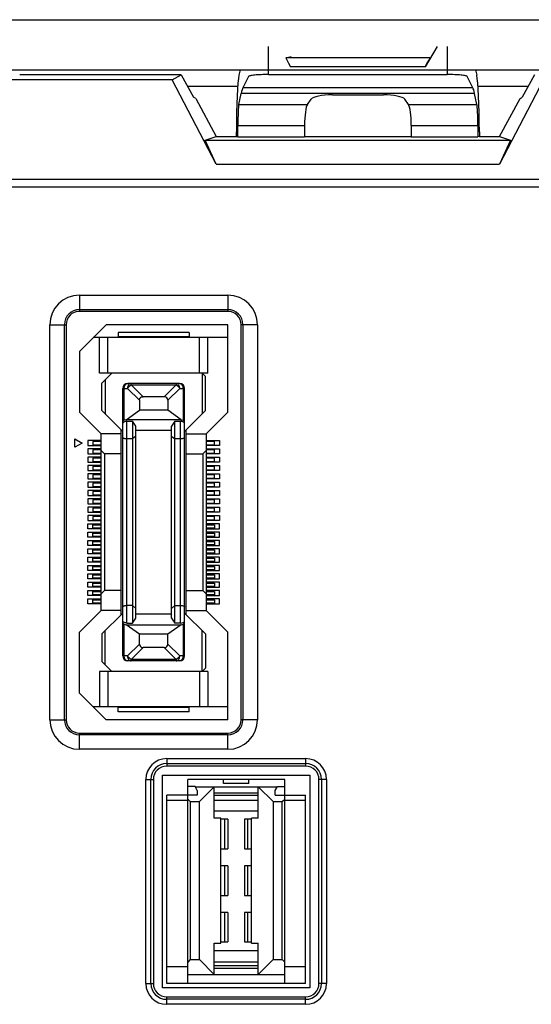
# Model space of a CAD drawing. Header units: millimetres. Extents: x 5740 to 7888, y -1457 to 417.
# Tile 59 of 120: x 7028 to 7059, y -1202 to -1143. Entities that reach past the tile are written whole.
import ezdxf

# ---------------------------------------------------------------- set-up
doc = ezdxf.new("R2010")
doc.units = ezdxf.units.MM
doc.header["$LTSCALE"] = 23.1
doc.layers.get('0').update_dxf_attribs({"linetype": 'CONTINUOUS'})

msp = doc.modelspace()

# ---------------------------------------------------------------- linework, layer by layer
at = {"color": 0}
for p, q in [((7005.751, -1143.094), (7263.751, -1143.094)), ((7043.389, -1146.384), (7043.389, -1144.694)), ((7053.506, -1144.694), (7052.792, -1145.921)), ((7054.112, -1144.694), (7054.112, -1146.384)), ((7044.434, -1145.384), (7044.751, -1145.293)), ((7053.067, -1145.384), (7044.434, -1145.384)), ((7005.751, -1146.094), (7263.751, -1146.094)), ((7041.691, -1146.094), (7041.618, -1146.432)), ((7052.792, -1145.921), (7044.709, -1145.921)), ((7055.81, -1146.094), (7055.883, -1146.432)), ((7038.161, -1146.394), (7028.467, -1146.394)), ((7037.616, -1146.708), (7038.161, -1146.394)), ((7038.161, -1146.394), (7038.895, -1147.751)), ((7042.191, -1146.503), (7041.855, -1147.173)), ((7043.389, -1146.384), (7054.112, -1146.384)), ((7055.646, -1147.173), (7055.31, -1146.503)), ((7059.34, -1146.394), (7058.606, -1147.751)), ((7037.616, -1146.708), (7016.886, -1146.708)), ((7040.253, -1151.756), (7037.616, -1146.708)), ((7041.545, -1147.094), (7038.54, -1147.094)), ((7055.646, -1147.173), (7041.855, -1147.173)), ((7058.962, -1147.094), (7055.956, -1147.094)), ((7059.885, -1146.708), (7057.248, -1151.756)), ((7039.026, -1147.829), (7038.895, -1147.751)), ((7039.026, -1147.829), (7040.251, -1150.094)), ((7041.611, -1148.176), (7041.753, -1147.513)), ((7055.748, -1147.513), (7041.753, -1147.513)), ((7045.724, -1148.176), (7045.943, -1147.867)), ((7047.223, -1147.599), (7050.278, -1147.599)), ((7051.777, -1148.176), (7051.558, -1147.867)), ((7055.891, -1148.176), (7055.748, -1147.513)), ((7057.251, -1150.094), (7058.475, -1147.829)), ((7058.475, -1147.829), (7058.606, -1147.751)), ((7041.611, -1148.176), (7045.724, -1148.176)), ((7051.777, -1148.176), (7055.891, -1148.176)), ((7041.548, -1150.123), (7041.552, -1149.438)), ((7041.552, -1149.438), (7045.55, -1149.438)), ((7045.55, -1149.438), (7045.55, -1150.123)), ((7051.951, -1149.438), (7051.951, -1150.123)), ((7051.951, -1149.438), (7055.949, -1149.438)), ((7055.949, -1149.438), (7055.953, -1150.123)), ((7039.592, -1150.323), (7040.251, -1150.094)), ((7040.251, -1150.094), (7041.46, -1150.094)), ((7041.46, -1150.094), (7041.462, -1149.828)), ((7041.46, -1150.094), (7041.548, -1150.123)), ((7041.548, -1150.123), (7045.55, -1150.123)), ((7045.55, -1150.094), (7051.951, -1150.094)), ((7051.951, -1150.123), (7055.953, -1150.123)), ((7056.041, -1150.094), (7055.953, -1150.123)), ((7056.04, -1149.828), (7056.041, -1150.094)), ((7056.041, -1150.094), (7057.251, -1150.094)), ((7057.251, -1150.094), (7057.91, -1150.323)), ((7040.253, -1151.756), (7039.592, -1150.323)), ((7039.592, -1150.323), (7057.91, -1150.323)), ((7057.91, -1150.323), (7057.248, -1151.756)), ((7040.253, -1151.756), (7057.248, -1151.756)), ((7023.201, -1153.119), (7263.091, -1153.119)), ((7262.799, -1152.678), (7023.492, -1152.678)), ((7032.051, -1159.619), (7032.051, -1160.594)), ((7032.051, -1159.619), (7040.951, -1159.619)), ((7040.951, -1159.619), (7040.951, -1160.594)), ((7032.051, -1160.488), (7040.951, -1160.488)), ((7040.951, -1160.594), (7032.051, -1160.594)), ((7030.276, -1185.094), (7030.276, -1161.394)), ((7030.276, -1161.394), (7031.251, -1161.394)), ((7031.145, -1185.094), (7031.145, -1161.394)), ((7031.251, -1161.394), (7031.251, -1185.094)), ((7033.651, -1161.394), (7032.051, -1162.994)), ((7040.951, -1161.394), (7033.651, -1161.394)), ((7040.951, -1166.644), (7040.951, -1161.394)), ((7041.751, -1185.094), (7041.751, -1161.394)), ((7042.726, -1161.394), (7041.751, -1161.394)), ((7041.856, -1161.394), (7041.856, -1185.094)), ((7042.726, -1161.394), (7042.726, -1185.094)), ((7034.376, -1161.869), (7034.376, -1162.119)), ((7038.626, -1161.869), (7034.376, -1161.869)), ((7038.626, -1161.869), (7038.626, -1162.119)), ((7040.951, -1162.169), (7032.876, -1162.169)), ((7033.251, -1164.294), (7033.251, -1162.169)), ((7033.751, -1164.294), (7033.751, -1162.169)), ((7038.626, -1162.119), (7034.376, -1162.119)), ((7039.251, -1164.294), (7039.251, -1162.169)), ((7039.751, -1164.294), (7039.751, -1162.169)), ((7032.051, -1162.994), (7032.051, -1166.644)), ((7039.751, -1164.294), (7033.251, -1164.294)), ((7034.001, -1164.294), (7033.401, -1164.894)), ((7039.401, -1164.294), (7039.401, -1166.744)), ((7039.401, -1164.294), (7039.601, -1164.494)), ((7033.401, -1166.544), (7033.401, -1164.894)), ((7033.601, -1164.694), (7033.601, -1166.744)), ((7038.051, -1164.919), (7034.951, -1164.919)), ((7035.151, -1165.007), (7035.151, -1164.919)), ((7037.851, -1164.919), (7037.851, -1165.007)), ((7039.601, -1166.544), (7039.601, -1164.494)), ((7034.651, -1181.269), (7034.651, -1165.219)), ((7034.651, -1165.219), (7034.938, -1165.219)), ((7034.738, -1167.13), (7034.738, -1165.219)), ((7035.651, -1165.931), (7034.938, -1165.219)), ((7035.151, -1165.007), (7035.863, -1165.719)), ((7035.151, -1165.007), (7037.851, -1165.007)), ((7037.138, -1165.719), (7037.851, -1165.007)), ((7038.063, -1165.219), (7037.351, -1165.931)), ((7038.063, -1165.219), (7038.351, -1165.219)), ((7038.263, -1165.219), (7038.263, -1167.13)), ((7038.351, -1181.269), (7038.351, -1165.219)), ((7035.651, -1165.931), (7035.651, -1166.518)), ((7037.138, -1165.719), (7035.863, -1165.719)), ((7037.351, -1165.931), (7037.351, -1166.518)), ((7032.051, -1166.644), (7033.351, -1167.944)), ((7034.651, -1167.794), (7033.401, -1166.544)), ((7034.851, -1167.094), (7035.651, -1166.518)), ((7037.351, -1166.518), (7035.651, -1166.518)), ((7038.151, -1167.094), (7037.351, -1166.518)), ((7038.351, -1167.794), (7039.601, -1166.544)), ((7039.651, -1167.944), (7040.951, -1166.644)), ((7034.851, -1167.094), (7034.738, -1167.13)), ((7038.151, -1167.094), (7034.851, -1167.094)), ((7034.901, -1179.295), (7034.901, -1167.192)), ((7034.901, -1167.192), (7035.231, -1167.192)), ((7035.231, -1167.192), (7035.231, -1179.295)), ((7035.431, -1167.478), (7035.231, -1167.192)), ((7037.771, -1167.192), (7037.571, -1167.478)), ((7037.771, -1179.295), (7037.771, -1167.192)), ((7037.771, -1167.192), (7038.101, -1167.192)), ((7038.101, -1167.192), (7038.101, -1179.295)), ((7038.151, -1167.094), (7038.263, -1167.13)), ((7033.351, -1178.544), (7033.351, -1167.944)), ((7034.551, -1167.944), (7033.351, -1167.944)), ((7034.551, -1178.794), (7034.551, -1167.694)), ((7035.431, -1179.009), (7035.431, -1167.478)), ((7037.571, -1167.744), (7035.431, -1167.744)), ((7037.571, -1179.009), (7037.571, -1167.478)), ((7038.451, -1178.794), (7038.451, -1167.694)), ((7038.451, -1167.944), (7039.651, -1167.944)), ((7039.651, -1167.944), (7039.651, -1178.544)), ((7031.776, -1168.744), (7031.776, -1168.244)), ((7031.776, -1168.244), (7032.209, -1168.494)), ((7032.209, -1168.494), (7031.776, -1168.744)), ((7032.551, -1168.344), (7032.551, -1168.644)), ((7033.351, -1168.344), (7032.551, -1168.344)), ((7032.851, -1168.394), (7032.851, -1168.594)), ((7033.351, -1168.394), (7032.851, -1168.394)), ((7035.231, -1168.244), (7034.901, -1168.244)), ((7035.431, -1168.074), (7035.231, -1168.244)), ((7037.571, -1168.074), (7037.771, -1168.244)), ((7038.101, -1168.244), (7037.771, -1168.244)), ((7039.651, -1168.344), (7040.451, -1168.344)), ((7040.151, -1168.394), (7039.651, -1168.394)), ((7040.151, -1168.594), (7040.151, -1168.394)), ((7040.451, -1168.344), (7040.451, -1168.644)), ((7032.551, -1168.644), (7033.351, -1168.644)), ((7032.551, -1168.844), (7032.551, -1169.144)), ((7033.351, -1168.844), (7032.551, -1168.844)), ((7032.851, -1168.594), (7033.351, -1168.594)), ((7032.851, -1168.894), (7032.851, -1169.094)), ((7033.351, -1168.894), (7032.851, -1168.894)), ((7032.851, -1169.094), (7033.351, -1169.094)), ((7033.551, -1169.144), (7033.351, -1168.944)), ((7039.451, -1169.144), (7039.651, -1168.944)), ((7039.651, -1168.594), (7040.151, -1168.594)), ((7040.451, -1168.644), (7039.651, -1168.644)), ((7039.651, -1168.844), (7040.451, -1168.844)), ((7040.151, -1168.894), (7039.651, -1168.894)), ((7039.651, -1169.094), (7040.151, -1169.094)), ((7040.151, -1169.094), (7040.151, -1168.894)), ((7040.451, -1168.844), (7040.451, -1169.144)), ((7032.551, -1169.144), (7033.351, -1169.144)), ((7032.551, -1169.344), (7032.551, -1169.644)), ((7033.351, -1169.344), (7032.551, -1169.344)), ((7032.551, -1169.644), (7033.351, -1169.644)), ((7032.851, -1169.394), (7032.851, -1169.594)), ((7033.351, -1169.394), (7032.851, -1169.394)), ((7032.851, -1169.594), (7033.351, -1169.594)), ((7033.551, -1169.144), (7033.551, -1177.344)), ((7034.551, -1169.144), (7033.551, -1169.144)), ((7038.451, -1169.144), (7039.451, -1169.144)), ((7039.451, -1169.144), (7039.451, -1177.344)), ((7040.451, -1169.144), (7039.651, -1169.144)), ((7039.651, -1169.344), (7040.451, -1169.344)), ((7040.151, -1169.394), (7039.651, -1169.394)), ((7039.651, -1169.594), (7040.151, -1169.594)), ((7040.451, -1169.644), (7039.651, -1169.644)), ((7040.151, -1169.594), (7040.151, -1169.394)), ((7040.451, -1169.344), (7040.451, -1169.644)), ((7032.551, -1169.844), (7032.551, -1170.144)), ((7033.351, -1169.844), (7032.551, -1169.844)), ((7032.551, -1170.144), (7033.351, -1170.144)), ((7032.851, -1169.894), (7032.851, -1170.094)), ((7033.351, -1169.894), (7032.851, -1169.894)), ((7032.851, -1170.094), (7033.351, -1170.094)), ((7039.651, -1169.844), (7040.451, -1169.844)), ((7040.151, -1169.894), (7039.651, -1169.894)), ((7039.651, -1170.094), (7040.151, -1170.094)), ((7040.451, -1170.144), (7039.651, -1170.144)), ((7040.151, -1170.094), (7040.151, -1169.894)), ((7040.451, -1169.844), (7040.451, -1170.144)), ((7032.551, -1170.344), (7032.551, -1170.644)), ((7033.351, -1170.344), (7032.551, -1170.344)), ((7032.551, -1170.644), (7033.351, -1170.644)), ((7032.551, -1170.844), (7032.551, -1171.144)), ((7033.351, -1170.844), (7032.551, -1170.844)), ((7032.851, -1170.394), (7032.851, -1170.594)), ((7033.351, -1170.394), (7032.851, -1170.394)), ((7032.851, -1170.594), (7033.351, -1170.594)), ((7032.851, -1170.894), (7032.851, -1171.094)), ((7033.351, -1170.894), (7032.851, -1170.894)), ((7039.651, -1170.344), (7040.451, -1170.344)), ((7040.151, -1170.394), (7039.651, -1170.394)), ((7039.651, -1170.594), (7040.151, -1170.594)), ((7040.451, -1170.644), (7039.651, -1170.644)), ((7039.651, -1170.844), (7040.451, -1170.844)), ((7040.151, -1170.894), (7039.651, -1170.894)), ((7040.151, -1170.594), (7040.151, -1170.394)), ((7040.151, -1171.094), (7040.151, -1170.894)), ((7040.451, -1170.344), (7040.451, -1170.644)), ((7040.451, -1170.844), (7040.451, -1171.144)), ((7032.551, -1171.144), (7033.351, -1171.144)), ((7032.551, -1171.344), (7032.551, -1171.644)), ((7033.351, -1171.344), (7032.551, -1171.344)), ((7032.851, -1171.094), (7033.351, -1171.094)), ((7032.851, -1171.394), (7032.851, -1171.594)), ((7033.351, -1171.394), (7032.851, -1171.394)), ((7039.651, -1171.094), (7040.151, -1171.094)), ((7040.451, -1171.144), (7039.651, -1171.144)), ((7039.651, -1171.344), (7040.451, -1171.344)), ((7040.151, -1171.394), (7039.651, -1171.394)), ((7040.151, -1171.594), (7040.151, -1171.394)), ((7040.451, -1171.344), (7040.451, -1171.644)), ((7032.551, -1171.644), (7033.351, -1171.644)), ((7032.551, -1171.844), (7032.551, -1172.144)), ((7033.351, -1171.844), (7032.551, -1171.844)), ((7032.851, -1171.594), (7033.351, -1171.594)), ((7032.851, -1171.894), (7032.851, -1172.094)), ((7033.351, -1171.894), (7032.851, -1171.894)), ((7039.651, -1171.594), (7040.151, -1171.594)), ((7040.451, -1171.644), (7039.651, -1171.644)), ((7039.651, -1171.844), (7040.451, -1171.844)), ((7040.151, -1171.894), (7039.651, -1171.894)), ((7040.151, -1172.094), (7040.151, -1171.894)), ((7040.451, -1171.844), (7040.451, -1172.144)), ((7032.551, -1172.144), (7033.351, -1172.144)), ((7032.551, -1172.344), (7032.551, -1172.644)), ((7033.351, -1172.344), (7032.551, -1172.344)), ((7032.551, -1172.644), (7033.351, -1172.644)), ((7032.851, -1172.094), (7033.351, -1172.094)), ((7032.851, -1172.394), (7032.851, -1172.594)), ((7033.351, -1172.394), (7032.851, -1172.394)), ((7032.851, -1172.594), (7033.351, -1172.594)), ((7039.651, -1172.094), (7040.151, -1172.094)), ((7040.451, -1172.144), (7039.651, -1172.144)), ((7039.651, -1172.344), (7040.451, -1172.344)), ((7040.151, -1172.394), (7039.651, -1172.394)), ((7039.651, -1172.594), (7040.151, -1172.594)), ((7040.451, -1172.644), (7039.651, -1172.644)), ((7040.151, -1172.594), (7040.151, -1172.394)), ((7040.451, -1172.344), (7040.451, -1172.644)), ((7032.551, -1172.844), (7032.551, -1173.144)), ((7033.351, -1172.844), (7032.551, -1172.844)), ((7032.551, -1173.144), (7033.351, -1173.144)), ((7032.851, -1172.894), (7032.851, -1173.094)), ((7033.351, -1172.894), (7032.851, -1172.894)), ((7032.851, -1173.094), (7033.351, -1173.094)), ((7039.651, -1172.844), (7040.451, -1172.844)), ((7040.151, -1172.894), (7039.651, -1172.894)), ((7039.651, -1173.094), (7040.151, -1173.094)), ((7040.451, -1173.144), (7039.651, -1173.144)), ((7040.151, -1173.094), (7040.151, -1172.894)), ((7040.451, -1172.844), (7040.451, -1173.144)), ((7032.551, -1173.644), (7032.551, -1173.344)), ((7032.551, -1173.344), (7033.351, -1173.344)), ((7033.351, -1173.644), (7032.551, -1173.644)), ((7032.551, -1174.144), (7032.551, -1173.844)), ((7032.551, -1173.844), (7033.351, -1173.844)), ((7032.851, -1173.594), (7032.851, -1173.394)), ((7032.851, -1173.394), (7033.351, -1173.394)), ((7033.351, -1173.594), (7032.851, -1173.594)), ((7040.451, -1173.344), (7039.651, -1173.344)), ((7039.651, -1173.394), (7040.151, -1173.394)), ((7040.151, -1173.594), (7039.651, -1173.594)), ((7039.651, -1173.644), (7040.451, -1173.644)), ((7040.451, -1173.844), (7039.651, -1173.844)), ((7040.151, -1173.394), (7040.151, -1173.594)), ((7040.451, -1173.644), (7040.451, -1173.344)), ((7040.451, -1174.144), (7040.451, -1173.844)), ((7033.351, -1174.144), (7032.551, -1174.144)), ((7032.551, -1174.644), (7032.551, -1174.344)), ((7032.551, -1174.344), (7033.351, -1174.344)), ((7032.851, -1174.094), (7032.851, -1173.894)), ((7032.851, -1173.894), (7033.351, -1173.894)), ((7033.351, -1174.094), (7032.851, -1174.094)), ((7032.851, -1174.594), (7032.851, -1174.394)), ((7032.851, -1174.394), (7033.351, -1174.394)), ((7039.651, -1173.894), (7040.151, -1173.894)), ((7040.151, -1174.094), (7039.651, -1174.094)), ((7039.651, -1174.144), (7040.451, -1174.144)), ((7040.451, -1174.344), (7039.651, -1174.344)), ((7039.651, -1174.394), (7040.151, -1174.394)), ((7040.151, -1173.894), (7040.151, -1174.094)), ((7040.151, -1174.394), (7040.151, -1174.594)), ((7040.451, -1174.644), (7040.451, -1174.344)), ((7033.351, -1174.644), (7032.551, -1174.644)), ((7032.551, -1175.144), (7032.551, -1174.844)), ((7032.551, -1174.844), (7033.351, -1174.844)), ((7033.351, -1174.594), (7032.851, -1174.594)), ((7032.851, -1175.094), (7032.851, -1174.894)), ((7032.851, -1174.894), (7033.351, -1174.894)), ((7040.151, -1174.594), (7039.651, -1174.594)), ((7039.651, -1174.644), (7040.451, -1174.644)), ((7040.451, -1174.844), (7039.651, -1174.844)), ((7039.651, -1174.894), (7040.151, -1174.894)), ((7040.151, -1174.894), (7040.151, -1175.094)), ((7040.451, -1175.144), (7040.451, -1174.844)), ((7033.351, -1175.144), (7032.551, -1175.144)), ((7032.551, -1175.644), (7032.551, -1175.344)), ((7032.551, -1175.344), (7033.351, -1175.344)), ((7033.351, -1175.094), (7032.851, -1175.094)), ((7032.851, -1175.594), (7032.851, -1175.394)), ((7032.851, -1175.394), (7033.351, -1175.394)), ((7033.351, -1175.594), (7032.851, -1175.594)), ((7040.151, -1175.094), (7039.651, -1175.094)), ((7039.651, -1175.144), (7040.451, -1175.144)), ((7040.451, -1175.344), (7039.651, -1175.344)), ((7039.651, -1175.394), (7040.151, -1175.394)), ((7040.151, -1175.594), (7039.651, -1175.594)), ((7040.151, -1175.394), (7040.151, -1175.594)), ((7040.451, -1175.644), (7040.451, -1175.344)), ((7033.351, -1175.644), (7032.551, -1175.644)), ((7032.551, -1176.144), (7032.551, -1175.844)), ((7032.551, -1175.844), (7033.351, -1175.844)), ((7033.351, -1176.144), (7032.551, -1176.144)), ((7032.851, -1176.094), (7032.851, -1175.894)), ((7032.851, -1175.894), (7033.351, -1175.894)), ((7033.351, -1176.094), (7032.851, -1176.094)), ((7039.651, -1175.644), (7040.451, -1175.644)), ((7040.451, -1175.844), (7039.651, -1175.844)), ((7039.651, -1175.894), (7040.151, -1175.894)), ((7040.151, -1176.094), (7039.651, -1176.094)), ((7039.651, -1176.144), (7040.451, -1176.144)), ((7040.151, -1175.894), (7040.151, -1176.094)), ((7040.451, -1176.144), (7040.451, -1175.844)), ((7032.551, -1176.644), (7032.551, -1176.344)), ((7032.551, -1176.344), (7033.351, -1176.344)), ((7033.351, -1176.644), (7032.551, -1176.644)), ((7032.851, -1176.594), (7032.851, -1176.394)), ((7032.851, -1176.394), (7033.351, -1176.394)), ((7033.351, -1176.594), (7032.851, -1176.594)), ((7040.451, -1176.344), (7039.651, -1176.344)), ((7039.651, -1176.394), (7040.151, -1176.394)), ((7040.151, -1176.594), (7039.651, -1176.594)), ((7039.651, -1176.644), (7040.451, -1176.644)), ((7040.151, -1176.394), (7040.151, -1176.594)), ((7040.451, -1176.644), (7040.451, -1176.344)), ((7032.551, -1177.144), (7032.551, -1176.844)), ((7032.551, -1176.844), (7033.351, -1176.844)), ((7033.351, -1177.144), (7032.551, -1177.144)), ((7032.551, -1177.644), (7032.551, -1177.344)), ((7032.551, -1177.344), (7033.351, -1177.344)), ((7032.851, -1177.094), (7032.851, -1176.894)), ((7032.851, -1176.894), (7033.351, -1176.894)), ((7033.351, -1177.094), (7032.851, -1177.094)), ((7032.851, -1177.594), (7032.851, -1177.394)), ((7032.851, -1177.394), (7033.351, -1177.394)), ((7033.551, -1177.344), (7033.351, -1177.544)), ((7034.551, -1177.344), (7033.551, -1177.344)), ((7038.451, -1177.344), (7039.451, -1177.344)), ((7039.451, -1177.344), (7039.651, -1177.544)), ((7040.451, -1176.844), (7039.651, -1176.844)), ((7039.651, -1176.894), (7040.151, -1176.894)), ((7040.151, -1177.094), (7039.651, -1177.094)), ((7039.651, -1177.144), (7040.451, -1177.144)), ((7040.451, -1177.344), (7039.651, -1177.344)), ((7039.651, -1177.394), (7040.151, -1177.394)), ((7040.151, -1176.894), (7040.151, -1177.094)), ((7040.151, -1177.394), (7040.151, -1177.594)), ((7040.451, -1177.144), (7040.451, -1176.844)), ((7040.451, -1177.644), (7040.451, -1177.344)), ((7033.351, -1177.644), (7032.551, -1177.644)), ((7032.551, -1178.144), (7032.551, -1177.844)), ((7032.551, -1177.844), (7033.351, -1177.844)), ((7033.351, -1177.594), (7032.851, -1177.594)), ((7032.851, -1178.094), (7032.851, -1177.894)), ((7032.851, -1177.894), (7033.351, -1177.894)), ((7040.151, -1177.594), (7039.651, -1177.594)), ((7039.651, -1177.644), (7040.451, -1177.644)), ((7040.451, -1177.844), (7039.651, -1177.844)), ((7039.651, -1177.894), (7040.151, -1177.894)), ((7040.151, -1177.894), (7040.151, -1178.094)), ((7040.451, -1178.144), (7040.451, -1177.844)), ((7033.351, -1178.544), (7032.051, -1179.844)), ((7033.351, -1178.144), (7032.551, -1178.144)), ((7033.351, -1178.094), (7032.851, -1178.094)), ((7034.551, -1178.544), (7033.351, -1178.544)), ((7035.231, -1178.244), (7034.901, -1178.244)), ((7035.231, -1178.244), (7035.431, -1178.413)), ((7037.771, -1178.244), (7037.571, -1178.413)), ((7037.771, -1178.244), (7038.101, -1178.244)), ((7038.451, -1178.544), (7039.651, -1178.544)), ((7040.151, -1178.094), (7039.651, -1178.094)), ((7039.651, -1178.144), (7040.451, -1178.144)), ((7040.951, -1179.844), (7039.651, -1178.544)), ((7034.651, -1178.694), (7033.401, -1179.944)), ((7035.231, -1179.295), (7035.431, -1179.009)), ((7035.431, -1178.744), (7037.571, -1178.744)), ((7037.571, -1179.009), (7037.771, -1179.295)), ((7039.601, -1179.944), (7038.351, -1178.694)), ((7033.601, -1181.794), (7033.601, -1179.744)), ((7034.738, -1181.269), (7034.738, -1179.357)), ((7034.738, -1179.357), (7034.851, -1179.394)), ((7035.651, -1179.969), (7034.851, -1179.394)), ((7034.851, -1179.394), (7038.151, -1179.394)), ((7034.901, -1179.295), (7035.231, -1179.295)), ((7038.151, -1179.394), (7037.351, -1179.969)), ((7038.101, -1179.295), (7037.771, -1179.295)), ((7038.151, -1179.394), (7038.263, -1179.357)), ((7038.263, -1179.357), (7038.263, -1181.269)), ((7039.401, -1182.194), (7039.401, -1179.744)), ((7032.051, -1183.494), (7032.051, -1179.844)), ((7033.401, -1179.944), (7033.401, -1181.594)), ((7035.651, -1180.557), (7035.651, -1179.969)), ((7037.351, -1179.969), (7035.651, -1179.969)), ((7037.351, -1180.557), (7037.351, -1179.969)), ((7039.601, -1179.944), (7039.601, -1181.994)), ((7040.951, -1185.094), (7040.951, -1179.844)), ((7034.938, -1181.269), (7035.651, -1180.557)), ((7035.863, -1180.769), (7035.151, -1181.481)), ((7037.138, -1180.769), (7035.863, -1180.769)), ((7037.851, -1181.481), (7037.138, -1180.769)), ((7037.351, -1180.557), (7038.063, -1181.269)), ((7034.938, -1181.269), (7034.651, -1181.269)), ((7035.151, -1181.569), (7035.151, -1181.481)), ((7037.851, -1181.481), (7035.151, -1181.481)), ((7037.851, -1181.481), (7037.851, -1181.569)), ((7038.351, -1181.269), (7038.063, -1181.269)), ((7034.001, -1182.194), (7033.401, -1181.594)), ((7038.051, -1181.569), (7034.951, -1181.569)), ((7039.401, -1182.194), (7039.601, -1181.994)), ((7033.251, -1182.194), (7033.251, -1184.319)), ((7039.751, -1182.194), (7033.251, -1182.194)), ((7033.751, -1182.194), (7033.751, -1184.319)), ((7039.251, -1182.194), (7039.251, -1184.319)), ((7039.751, -1182.194), (7039.751, -1184.319)), ((7032.051, -1183.494), (7033.651, -1185.094)), ((7040.951, -1184.319), (7032.876, -1184.319)), ((7034.376, -1184.619), (7034.376, -1184.369)), ((7038.626, -1184.369), (7034.376, -1184.369)), ((7038.626, -1184.619), (7038.626, -1184.369)), ((7038.626, -1184.619), (7034.376, -1184.619)), ((7030.276, -1185.094), (7031.251, -1185.094)), ((7040.951, -1185.094), (7033.651, -1185.094)), ((7042.726, -1185.094), (7041.751, -1185.094)), ((7032.051, -1186.869), (7032.051, -1185.894)), ((7032.051, -1185.894), (7040.951, -1185.894)), ((7040.951, -1185.999), (7032.051, -1185.999)), ((7040.951, -1186.869), (7040.951, -1185.894)), ((7040.951, -1186.869), (7032.051, -1186.869)), ((7037.285, -1187.428), (7037.285, -1187.878)), ((7037.285, -1187.428), (7045.616, -1187.428)), ((7045.616, -1187.428), (7045.616, -1187.878)), ((7037.285, -1187.727), (7045.616, -1187.727)), ((7045.616, -1187.878), (7037.285, -1187.878)), ((7037.031, -1201.175), (7037.031, -1188.424)), ((7037.031, -1188.424), (7045.87, -1188.424)), ((7045.87, -1188.424), (7045.87, -1201.175)), ((7036.035, -1200.921), (7036.035, -1188.678)), ((7036.035, -1188.678), (7036.485, -1188.678)), ((7036.334, -1200.921), (7036.334, -1188.678)), ((7036.485, -1188.678), (7036.485, -1200.921)), ((7038.542, -1189.11), (7038.542, -1188.678)), ((7040.689, -1188.678), (7038.542, -1188.678)), ((7038.542, -1189.618), (7038.542, -1189.11)), ((7038.542, -1189.618), (7038.542, -1189.11)), ((7038.982, -1189.11), (7038.542, -1189.11)), ((7039.114, -1189.338), (7038.982, -1189.11)), ((7038.989, -1189.123), (7043.912, -1189.123)), ((7040.13, -1189.123), (7039.241, -1190.012)), ((7040.13, -1191.002), (7040.13, -1189.123)), ((7040.689, -1188.932), (7040.689, -1188.678)), ((7042.213, -1188.678), (7040.689, -1188.678)), ((7042.213, -1188.678), (7040.689, -1188.678)), ((7042.213, -1188.932), (7040.689, -1188.932)), ((7042.213, -1188.932), (7042.213, -1188.678)), ((7044.359, -1188.678), (7042.213, -1188.678)), ((7042.771, -1191.002), (7042.771, -1189.123)), ((7043.66, -1190.012), (7042.771, -1189.123)), ((7043.787, -1189.338), (7043.919, -1189.11)), ((7043.919, -1189.11), (7044.359, -1189.11)), ((7044.359, -1189.11), (7044.359, -1188.678)), ((7044.359, -1189.618), (7044.359, -1189.11)), ((7044.359, -1189.618), (7044.359, -1189.11)), ((7046.416, -1200.921), (7046.416, -1188.678)), ((7046.866, -1188.678), (7046.416, -1188.678)), ((7046.567, -1188.678), (7046.567, -1200.921)), ((7046.866, -1188.678), (7046.866, -1200.921)), ((7037.285, -1200.921), (7037.285, -1189.618)), ((7039.114, -1189.618), (7037.285, -1189.618)), ((7038.542, -1200.921), (7038.542, -1189.618)), ((7039.114, -1189.338), (7039.114, -1189.618)), ((7040.13, -1189.481), (7042.771, -1189.481)), ((7040.13, -1189.631), (7042.771, -1189.631)), ((7043.787, -1189.618), (7043.787, -1189.338)), ((7043.787, -1189.618), (7045.616, -1189.618)), ((7044.359, -1200.921), (7044.359, -1189.618)), ((7045.616, -1200.921), (7045.616, -1189.618)), ((7038.542, -1189.948), (7037.285, -1189.948)), ((7038.692, -1190.012), (7038.542, -1189.862)), ((7038.692, -1190.012), (7038.692, -1199.486)), ((7038.692, -1190.012), (7039.241, -1190.012)), ((7039.241, -1199.486), (7039.241, -1190.012)), ((7042.771, -1189.948), (7040.13, -1189.948)), ((7043.66, -1190.012), (7043.66, -1199.486)), ((7043.66, -1190.012), (7044.209, -1190.012)), ((7044.209, -1190.012), (7044.359, -1189.862)), ((7044.209, -1199.486), (7044.209, -1190.012)), ((7045.616, -1189.948), (7044.359, -1189.948)), ((7040.13, -1190.56), (7042.771, -1190.56)), ((7040.536, -1191.002), (7040.13, -1191.002)), ((7040.536, -1198.495), (7040.536, -1191.002)), ((7040.955, -1191.066), (7040.536, -1191.066)), ((7040.779, -1192.844), (7040.779, -1191.066)), ((7040.955, -1191.066), (7040.955, -1192.844)), ((7041.946, -1191.066), (7041.946, -1192.844)), ((7042.365, -1191.066), (7041.946, -1191.066)), ((7042.123, -1191.066), (7042.123, -1192.844)), ((7042.365, -1198.495), (7042.365, -1191.002)), ((7042.771, -1191.002), (7042.365, -1191.002)), ((7040.536, -1192.844), (7040.955, -1192.844)), ((7041.946, -1192.844), (7042.365, -1192.844)), ((7040.955, -1193.86), (7040.536, -1193.86)), ((7040.779, -1195.638), (7040.779, -1193.86)), ((7040.955, -1193.86), (7040.955, -1195.638)), ((7041.946, -1193.86), (7041.946, -1195.638)), ((7042.365, -1193.86), (7041.946, -1193.86)), ((7042.123, -1193.86), (7042.123, -1195.638)), ((7040.536, -1195.638), (7040.955, -1195.638)), ((7041.946, -1195.638), (7042.365, -1195.638)), ((7040.955, -1196.654), (7040.536, -1196.654)), ((7040.779, -1198.432), (7040.779, -1196.654)), ((7040.955, -1196.654), (7040.955, -1198.432)), ((7041.946, -1196.654), (7041.946, -1198.432)), ((7042.365, -1196.654), (7041.946, -1196.654)), ((7042.123, -1196.654), (7042.123, -1198.432)), ((7040.13, -1200.375), (7040.13, -1198.495)), ((7040.13, -1198.495), (7040.536, -1198.495)), ((7040.536, -1198.432), (7040.955, -1198.432)), ((7041.946, -1198.432), (7042.365, -1198.432)), ((7042.365, -1198.495), (7042.771, -1198.495)), ((7042.771, -1200.375), (7042.771, -1198.495)), ((7040.13, -1198.937), (7042.771, -1198.937)), ((7038.692, -1199.486), (7038.542, -1199.636)), ((7038.692, -1199.486), (7039.241, -1199.486)), ((7039.241, -1199.486), (7040.13, -1200.375)), ((7042.771, -1199.651), (7040.13, -1199.651)), ((7042.771, -1200.375), (7043.66, -1199.486)), ((7043.66, -1199.486), (7044.209, -1199.486)), ((7044.209, -1199.486), (7044.359, -1199.636)), ((7038.542, -1199.93), (7037.285, -1199.93)), ((7038.542, -1200.375), (7044.359, -1200.375)), ((7042.771, -1199.867), (7040.13, -1199.867)), ((7042.771, -1200.017), (7040.13, -1200.017)), ((7045.616, -1199.93), (7044.359, -1199.93)), ((7036.035, -1200.921), (7036.485, -1200.921)), ((7045.616, -1200.921), (7037.285, -1200.921)), ((7046.866, -1200.921), (7046.416, -1200.921)), ((7045.87, -1201.175), (7037.031, -1201.175)), ((7037.285, -1202.171), (7037.285, -1201.721)), ((7037.285, -1201.721), (7045.616, -1201.721)), ((7045.616, -1201.872), (7037.285, -1201.872)), ((7045.616, -1202.171), (7037.285, -1202.171)), ((7045.616, -1202.171), (7045.616, -1201.721))]:
    msp.add_line(p, q, dxfattribs=at)
for centre, radius, start, end in [((7032.051, -1161.394), 1.775, 90, 180), ((7040.951, -1161.394), 1.775, 0, 90), ((7032.051, -1161.394), 0.905, 90, 180), ((7032.051, -1161.394), 0.8, 90, 180), ((7040.951, -1161.394), 0.905, 0, 90), ((7040.951, -1161.394), 0.8, 0, 90), ((7034.951, -1165.219), 0.3, 90, 180), ((7038.051, -1165.219), 0.3, 0, 90), ((7034.951, -1181.269), 0.3, 180, 270), ((7038.051, -1181.269), 0.3, 270, 0), ((7032.051, -1185.094), 1.775, 180, 270), ((7032.051, -1185.094), 0.905, 180, 270), ((7032.051, -1185.094), 0.8, 180, 270), ((7040.951, -1185.094), 1.775, 270, 0), ((7040.951, -1185.094), 0.905, 270, 0), ((7040.951, -1185.094), 0.8, 270, 0), ((7037.285, -1188.678), 1.25, 90, 180), ((7045.616, -1188.678), 1.25, 0, 90), ((7037.285, -1188.678), 0.951, 90, 180), ((7037.285, -1188.678), 0.8, 90, 180), ((7045.616, -1188.678), 0.951, 0, 90), ((7045.616, -1188.678), 0.8, 0, 90), ((7037.285, -1200.921), 1.25, 180, 270), ((7037.285, -1200.921), 0.951, 180, 270), ((7037.285, -1200.921), 0.8, 180, 270), ((7045.616, -1200.921), 1.25, 270, 0), ((7045.616, -1200.921), 0.951, 270, 0), ((7045.616, -1200.921), 0.8, 270, 0)]:
    msp.add_arc(centre, radius, start, end, dxfattribs=at)
for centre, major_axis, ratio, start_param, end_param in [((7044.788, -1145.984), (-0.354, 0.6), 0.052378, -0.013478, 1.435146), ((7052.713, -1145.984), (0.354, 0.6), 0.052378, -1.435146, 0.013478), ((7041.644, -1149.828), (0.019, 3.5), 0.052119, 0.244632, 1.571083), ((7055.857, -1149.828), (-0.019, 3.5), 0.052119, -1.571083, -0.244632), ((7041.855, -1161.097), (0.077, 14), 0.052119, 0.105006, 0.244632), ((7055.646, -1161.097), (-0.077, 14), 0.052119, -0.244632, -0.105006), ((7047.223, -1147.923), (1.3, 0), 0.249328, 1.570796, 2.96706), ((7050.278, -1147.923), (1.3, 0), 0.249328, 0.174533, 1.570796), ((7041.62, -1149.438), (0.007, 1.3), 0.052119, 0.244632, 1.571083), ((7045.78, -1149.438), (0, 1.3), 0.176327, 0.244346, 1.570796), ((7051.722, -1149.438), (0, 1.3), 0.176327, -1.570796, -0.244346), ((7055.881, -1149.438), (-0.007, 1.3), 0.052119, -1.571083, -0.244632), ((7036.926, -1166.143), (-0.367, -0.367), 0.57735, 2.617994, 3.665191), ((7038.101, -1179.176), (0.25, 0), 0.476799, -1.570796, 0), ((7034.951, -1179.288), (0.3, 0), 0.325, 3.141593, 3.926991), ((7038.051, -1179.288), (0.3, 0), 0.325, -0.785398, 0), ((7036.075, -1180.344), (0.367, 0.367), 0.57735, -3.665191, -2.617994), ((7036.926, -1180.344), (0.367, -0.367), 0.57735, -0.523599, 0.523599)]:
    msp.add_ellipse(centre, major_axis=major_axis, ratio=ratio, start_param=start_param, end_param=end_param, dxfattribs=at)
for points, knots in [([(7043.389, -1146.384), (7043.241, -1146.384), (7042.966, -1146.39), (7042.64, -1146.409), (7042.426, -1146.434), (7042.311, -1146.453), (7042.238, -1146.473), (7042.197, -1146.491), (7042.191, -1146.503)], [0, 0, 0, 0, 0.366687, 0.681805, 0.805781, 0.901648, 0.96634, 1, 1, 1, 1]), ([(7055.31, -1146.503), (7055.304, -1146.491), (7055.264, -1146.473), (7055.191, -1146.453), (7055.076, -1146.434), (7054.861, -1146.409), (7054.536, -1146.39), (7054.26, -1146.384), (7054.112, -1146.384)], [0, 0, 0, 0, 0.03366, 0.098352, 0.194219, 0.318195, 0.633313, 1, 1, 1, 1]), ([(7034.738, -1165.219), (7034.738, -1165.18), (7034.749, -1165.105), (7034.793, -1165.007), (7034.862, -1164.937), (7034.922, -1164.919), (7034.951, -1164.919)], [0, 0, 0, 0, 0.288005, 0.555334, 0.790507, 1, 1, 1, 1]), ([(7035.151, -1164.919), (7035.122, -1164.919), (7035.062, -1164.937), (7034.993, -1165.007), (7034.949, -1165.105), (7034.938, -1165.18), (7034.938, -1165.219)], [0, 0, 0, 0, 0.209435, 0.444528, 0.711844, 1, 1, 1, 1]), ([(7038.063, -1165.219), (7038.063, -1165.18), (7038.053, -1165.105), (7038.008, -1165.007), (7037.939, -1164.937), (7037.879, -1164.919), (7037.851, -1164.919)], [0, 0, 0, 0, 0.288158, 0.555474, 0.790566, 1, 1, 1, 1]), ([(7038.051, -1164.919), (7038.079, -1164.919), (7038.139, -1164.937), (7038.208, -1165.007), (7038.253, -1165.105), (7038.263, -1165.18), (7038.263, -1165.219)], [0, 0, 0, 0, 0.209493, 0.444666, 0.711995, 1, 1, 1, 1]), ([(7035.651, -1165.931), (7035.651, -1165.903), (7035.658, -1165.846), (7035.702, -1165.77), (7035.778, -1165.726), (7035.835, -1165.719), (7035.863, -1165.719)], [0, 0, 0, 0, 0.250372, 0.500015, 0.749649, 1, 1, 1, 1]), ([(7034.738, -1167.13), (7034.726, -1167.134), (7034.703, -1167.143), (7034.674, -1167.159), (7034.656, -1167.178), (7034.651, -1167.193), (7034.651, -1167.199)], [0, 0, 0, 0, 0.344848, 0.620934, 0.832324, 1, 1, 1, 1]), ([(7034.901, -1167.192), (7034.862, -1167.192), (7034.795, -1167.2), (7034.721, -1167.226), (7034.682, -1167.252), (7034.66, -1167.276), (7034.651, -1167.298), (7034.651, -1167.312)], [0, 0, 0, 0, 0.392234, 0.673048, 0.776741, 0.862457, 1, 1, 1, 1]), ([(7038.351, -1167.312), (7038.351, -1167.298), (7038.342, -1167.276), (7038.319, -1167.252), (7038.28, -1167.226), (7038.207, -1167.2), (7038.14, -1167.192), (7038.101, -1167.192)], [0, 0, 0, 0, 0.137543, 0.223258, 0.32695, 0.607763, 1, 1, 1, 1]), ([(7038.351, -1167.199), (7038.351, -1167.193), (7038.345, -1167.178), (7038.327, -1167.159), (7038.298, -1167.143), (7038.276, -1167.134), (7038.263, -1167.13)], [0, 0, 0, 0, 0.167676, 0.379066, 0.655152, 1, 1, 1, 1]), ([(7034.901, -1168.244), (7034.868, -1168.244), (7034.821, -1168.241), (7034.761, -1168.232), (7034.724, -1168.224), (7034.693, -1168.213), (7034.667, -1168.2), (7034.651, -1168.184), (7034.651, -1168.173)], [0, 0, 0, 0, 0.360155, 0.522743, 0.665942, 0.785869, 0.880409, 1, 1, 1, 1]), ([(7038.351, -1168.173), (7038.351, -1168.184), (7038.334, -1168.2), (7038.308, -1168.213), (7038.277, -1168.224), (7038.24, -1168.232), (7038.18, -1168.241), (7038.133, -1168.244), (7038.101, -1168.244)], [0, 0, 0, 0, 0.11959, 0.21413, 0.334058, 0.477257, 0.639846, 1, 1, 1, 1]), ([(7034.651, -1178.314), (7034.651, -1178.304), (7034.667, -1178.287), (7034.693, -1178.274), (7034.724, -1178.264), (7034.761, -1178.255), (7034.821, -1178.246), (7034.868, -1178.244), (7034.901, -1178.244)], [0, 0, 0, 0, 0.11959, 0.21413, 0.334058, 0.477257, 0.639846, 1, 1, 1, 1]), ([(7038.101, -1178.244), (7038.133, -1178.244), (7038.18, -1178.246), (7038.24, -1178.255), (7038.277, -1178.264), (7038.308, -1178.274), (7038.334, -1178.287), (7038.351, -1178.304), (7038.351, -1178.314)], [0, 0, 0, 0, 0.360155, 0.522743, 0.665942, 0.785869, 0.880409, 1, 1, 1, 1]), ([(7034.901, -1179.295), (7034.862, -1179.295), (7034.795, -1179.288), (7034.721, -1179.262), (7034.682, -1179.235), (7034.66, -1179.212), (7034.651, -1179.19), (7034.651, -1179.176)], [0, 0, 0, 0, 0.391531, 0.672575, 0.776441, 0.862293, 1, 1, 1, 1]), ([(7034.951, -1181.569), (7034.922, -1181.569), (7034.862, -1181.55), (7034.793, -1181.481), (7034.749, -1181.382), (7034.738, -1181.307), (7034.738, -1181.269)], [0, 0, 0, 0, 0.209493, 0.444666, 0.711995, 1, 1, 1, 1]), ([(7034.938, -1181.269), (7034.938, -1181.307), (7034.949, -1181.382), (7034.993, -1181.481), (7035.062, -1181.55), (7035.122, -1181.569), (7035.151, -1181.569)], [0, 0, 0, 0, 0.288158, 0.555474, 0.790566, 1, 1, 1, 1]), ([(7037.851, -1181.569), (7037.879, -1181.569), (7037.939, -1181.55), (7038.008, -1181.481), (7038.053, -1181.382), (7038.063, -1181.307), (7038.063, -1181.269)], [0, 0, 0, 0, 0.209493, 0.444666, 0.711995, 1, 1, 1, 1]), ([(7038.263, -1181.269), (7038.263, -1181.307), (7038.253, -1181.382), (7038.208, -1181.481), (7038.139, -1181.55), (7038.079, -1181.569), (7038.051, -1181.569)], [0, 0, 0, 0, 0.287992, 0.555325, 0.790504, 1, 1, 1, 1])]:
    msp.add_open_spline(points, degree=3, knots=knots, dxfattribs=at)
for points in [[(7034.938, -1165.219), (7034.961, -1165.173), (7035.023, -1165.091), (7035.105, -1165.029), (7035.151, -1165.007)], [(7037.851, -1165.007), (7037.896, -1165.029), (7037.978, -1165.091), (7038.04, -1165.173), (7038.063, -1165.219)], [(7035.151, -1181.481), (7035.105, -1181.458), (7035.023, -1181.396), (7034.961, -1181.314), (7034.938, -1181.269)], [(7038.063, -1181.269), (7038.04, -1181.314), (7037.978, -1181.396), (7037.896, -1181.458), (7037.851, -1181.481)]]:
    msp.add_open_spline(points, degree=3, dxfattribs=at)

doc.saveas('drawing.dxf')
